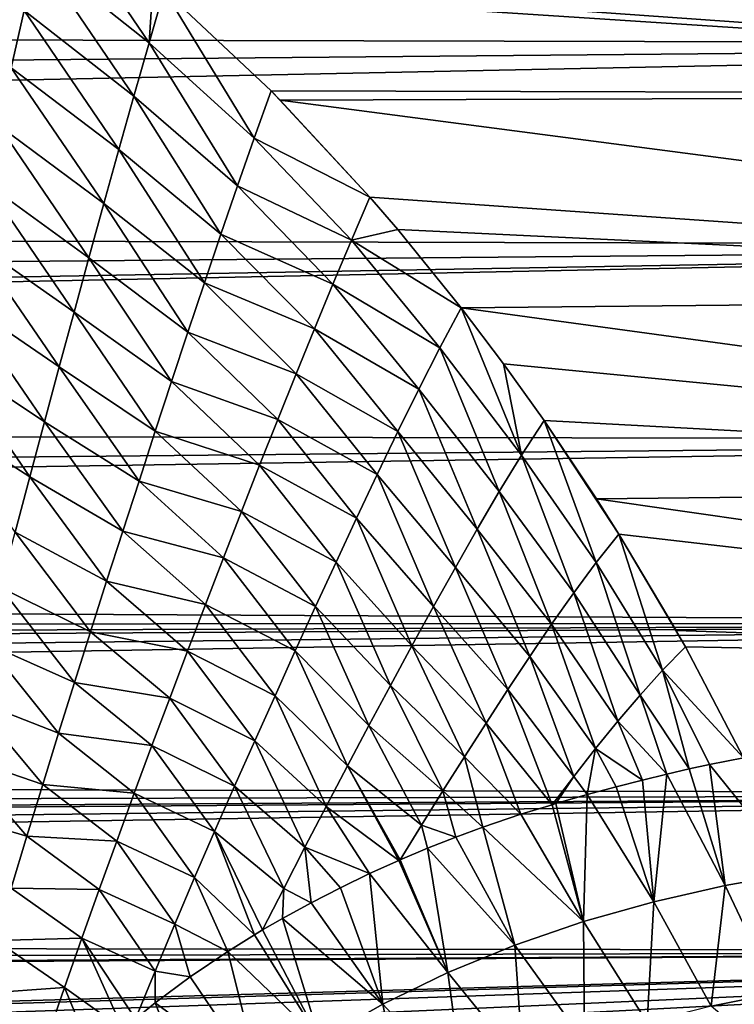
# Model space of a CAD drawing. Header units: millimetres. Extents: x -139 to 106, y -8 to 139.
# Tile 247 of 256: x 83 to 90, y 61 to 71. Entities that reach past the tile are written whole.
import ezdxf

# ---------------------------------------------------------------- set-up
doc = ezdxf.new("R2010")
doc.units = ezdxf.units.MM
doc.header["$LTSCALE"] = 53.842063
for name, color, linetype in [('21', 7, 'CONTINUOUS'), ('24', 7, 'CONTINUOUS'), ('27', 7, 'CONTINUOUS'), ('87', 7, 'CONTINUOUS')]:
    doc.layers.add(name, color=color, linetype=linetype)

msp = doc.modelspace()

# ---------------------------------------------------------------- linework, layer by layer
at = {"layer": '21', "color": 8, "linetype": 'CONTINUOUS'}
for points in [[(83.1002, 72.4984, -19.6798), (84.0977, 71.0246, -19.373), (82.963, 71.9289, -19.5853), (83.1002, 72.4984, -19.6798)], [(84.1381, 71.6571, -19.5087), (84.0977, 71.0246, -19.373), (83.1002, 72.4984, -19.6798), (84.1381, 71.6571, -19.5087)], [(82.8319, 71.3519, -19.51), (82.7014, 70.7718, -19.4475), (81.6545, 72.1406, -19.6852), (82.8319, 71.3519, -19.51)], [(82.963, 71.9289, -19.5853), (83.9444, 70.4862, -19.2826), (82.8319, 71.3519, -19.51), (82.963, 71.9289, -19.5853)], [(84.0977, 71.0246, -19.373), (83.9444, 70.4862, -19.2826), (82.963, 71.9289, -19.5853), (84.0977, 71.0246, -19.373)], [(84.2511, 71.5584, -19.4862), (84.0977, 71.0246, -19.373), (84.1381, 71.6571, -19.5087), (84.2511, 71.5584, -19.4862)], [(84.2511, 71.5584, -19.4862), (85.1635, 70.0598, -19.0976), (84.0977, 71.0246, -19.373), (84.2511, 71.5584, -19.4862)], [(85.3327, 70.5379, -19.2217), (85.1635, 70.0598, -19.0976), (84.2511, 71.5584, -19.4862), (85.3327, 70.5379, -19.2217)], [(82.8319, 71.3519, -19.51), (83.7917, 69.9435, -19.2068), (82.7014, 70.7718, -19.4475), (82.8319, 71.3519, -19.51)], [(83.9444, 70.4862, -19.2826), (83.7917, 69.9435, -19.2068), (82.8319, 71.3519, -19.51), (83.9444, 70.4862, -19.2826)], [(84.0977, 71.0246, -19.373), (84.9943, 69.5759, -18.9963), (83.9444, 70.4862, -19.2826), (84.0977, 71.0246, -19.373)], [(85.1635, 70.0598, -19.0976), (84.9943, 69.5759, -18.9963), (84.0977, 71.0246, -19.373), (85.1635, 70.0598, -19.0976)], [(82.7014, 70.7718, -19.4475), (83.6397, 69.397, -19.1392), (82.5713, 70.1889, -19.392), (82.7014, 70.7718, -19.4475)], [(83.7917, 69.9435, -19.2068), (83.6397, 69.397, -19.1392), (82.7014, 70.7718, -19.4475), (83.7917, 69.9435, -19.2068)], [(83.9444, 70.4862, -19.2826), (84.826, 69.0862, -18.9107), (83.7917, 69.9435, -19.2068), (83.9444, 70.4862, -19.2826)], [(84.9943, 69.5759, -18.9963), (84.826, 69.0862, -18.9107), (83.9444, 70.4862, -19.2826), (84.9943, 69.5759, -18.9963)], [(85.1635, 70.0598, -19.0976), (85.3327, 70.5379, -19.2217), (86.3357, 69.4603, -18.8788), (85.1635, 70.0598, -19.0976)], [(86.3357, 69.4603, -18.8788), (85.3327, 70.5379, -19.2217), (85.424, 70.4452, -19.1949), (86.3357, 69.4603, -18.8788)], [(82.5713, 70.1889, -19.392), (83.4884, 68.8475, -19.0736), (82.4419, 69.6036, -19.3376), (82.5713, 70.1889, -19.392)], [(83.6397, 69.397, -19.1392), (83.4884, 68.8475, -19.0736), (82.5713, 70.1889, -19.392), (83.6397, 69.397, -19.1392)], [(84.9943, 69.5759, -18.9963), (85.1635, 70.0598, -19.0976), (86.1473, 69.0243, -18.7429), (84.9943, 69.5759, -18.9963)], [(86.1473, 69.0243, -18.7429), (85.1635, 70.0598, -19.0976), (86.3357, 69.4603, -18.8788), (86.1473, 69.0243, -18.7429)], [(83.7917, 69.9435, -19.2068), (84.6584, 68.5919, -18.8344), (83.6397, 69.397, -19.1392), (83.7917, 69.9435, -19.2068)], [(84.826, 69.0862, -18.9107), (84.6584, 68.5919, -18.8344), (83.7917, 69.9435, -19.2068), (84.826, 69.0862, -18.9107)], [(82.4419, 69.6036, -19.3376), (83.3377, 68.2956, -19.0043), (82.313, 69.0164, -19.2794), (82.4419, 69.6036, -19.3376)], [(83.4884, 68.8475, -19.0736), (83.3377, 68.2956, -19.0043), (82.4419, 69.6036, -19.3376), (83.4884, 68.8475, -19.0736)], [(84.826, 69.0862, -18.9107), (84.9943, 69.5759, -18.9963), (85.9593, 68.5802, -18.6311), (84.826, 69.0862, -18.9107)], [(85.9593, 68.5802, -18.6311), (84.9943, 69.5759, -18.9963), (86.1473, 69.0243, -18.7429), (85.9593, 68.5802, -18.6311)], [(86.1473, 69.0243, -18.7429), (86.3357, 69.4603, -18.8788), (86.6172, 69.1328, -18.761), (86.1473, 69.0243, -18.7429)], [(83.6397, 69.397, -19.1392), (84.4916, 68.094, -18.7612), (83.4884, 68.8475, -19.0736), (83.6397, 69.397, -19.1392)], [(84.6584, 68.5919, -18.8344), (84.4916, 68.094, -18.7612), (83.6397, 69.397, -19.1392), (84.6584, 68.5919, -18.8344)], [(84.6584, 68.5919, -18.8344), (84.826, 69.0862, -18.9107), (85.7725, 68.1286, -18.5362), (84.6584, 68.5919, -18.8344)], [(85.7725, 68.1286, -18.5362), (84.826, 69.0862, -18.9107), (85.9593, 68.5802, -18.6311), (85.7725, 68.1286, -18.5362)], [(87.2592, 68.3409, -18.4492), (86.1473, 69.0243, -18.7429), (86.6172, 69.1328, -18.761), (87.2592, 68.3409, -18.4492)], [(82.313, 69.0164, -19.2794), (83.1876, 67.7416, -18.9302), (82.1847, 68.4273, -19.2166), (82.313, 69.0164, -19.2794)], [(83.3377, 68.2956, -19.0043), (83.1876, 67.7416, -18.9302), (82.313, 69.0164, -19.2794), (83.3377, 68.2956, -19.0043)], [(85.9593, 68.5802, -18.6311), (86.1473, 69.0243, -18.7429), (87.0434, 67.9358, -18.299), (85.9593, 68.5802, -18.6311)], [(87.0434, 67.9358, -18.299), (86.1473, 69.0243, -18.7429), (87.2592, 68.3409, -18.4492), (87.0434, 67.9358, -18.299)], [(83.4884, 68.8475, -19.0736), (84.3255, 67.5934, -18.685), (83.3377, 68.2956, -19.0043), (83.4884, 68.8475, -19.0736)], [(84.4916, 68.094, -18.7612), (84.3255, 67.5934, -18.685), (83.4884, 68.8475, -19.0736), (84.4916, 68.094, -18.7612)], [(84.4916, 68.094, -18.7612), (84.6584, 68.5919, -18.8344), (85.5866, 67.6712, -18.4516), (84.4916, 68.094, -18.7612)], [(85.5866, 67.6712, -18.4516), (84.6584, 68.5919, -18.8344), (85.7725, 68.1286, -18.5362), (85.5866, 67.6712, -18.4516)], [(85.7725, 68.1286, -18.5362), (85.9593, 68.5802, -18.6311), (86.8304, 67.5168, -18.1755), (85.7725, 68.1286, -18.5362)], [(86.8304, 67.5168, -18.1755), (85.9593, 68.5802, -18.6311), (87.0434, 67.9358, -18.299), (86.8304, 67.5168, -18.1755)], [(82.1847, 68.4273, -19.2166), (83.0382, 67.1856, -18.8516), (82.0569, 67.8365, -19.1494), (82.1847, 68.4273, -19.2166)], [(83.1876, 67.7416, -18.9302), (83.0382, 67.1856, -18.8516), (82.1847, 68.4273, -19.2166), (83.1876, 67.7416, -18.9302)], [(83.3377, 68.2956, -19.0043), (84.1601, 67.0905, -18.6042), (83.1876, 67.7416, -18.9302), (83.3377, 68.2956, -19.0043)], [(84.3255, 67.5934, -18.685), (84.1601, 67.0905, -18.6042), (83.3377, 68.2956, -19.0043), (84.3255, 67.5934, -18.685)], [(87.0434, 67.9358, -18.299), (87.2592, 68.3409, -18.4492), (87.8706, 66.8474, -17.7743), (87.0434, 67.9358, -18.299)], [(87.8706, 66.8474, -17.7743), (87.2592, 68.3409, -18.4492), (87.6886, 67.7733, -18.2012), (87.8706, 66.8474, -17.7743)], [(84.3255, 67.5934, -18.685), (84.4916, 68.094, -18.7612), (85.4017, 67.2092, -18.3703), (84.3255, 67.5934, -18.685)], [(85.4017, 67.2092, -18.3703), (84.4916, 68.094, -18.7612), (85.5866, 67.6712, -18.4516), (85.4017, 67.2092, -18.3703)], [(85.5866, 67.6712, -18.4516), (85.7725, 68.1286, -18.5362), (86.6191, 67.0878, -18.071), (85.5866, 67.6712, -18.4516)], [(86.6191, 67.0878, -18.071), (85.7725, 68.1286, -18.5362), (86.8304, 67.5168, -18.1755), (86.6191, 67.0878, -18.071)], [(86.8304, 67.5168, -18.1755), (87.0434, 67.9358, -18.299), (87.6454, 66.4789, -17.6466), (86.8304, 67.5168, -18.1755)], [(87.6454, 66.4789, -17.6466), (87.0434, 67.9358, -18.299), (87.8706, 66.8474, -17.7743), (87.6454, 66.4789, -17.6466)], [(82.0569, 67.8365, -19.1494), (82.8893, 66.6277, -18.7688), (81.9296, 67.244, -19.0781), (82.0569, 67.8365, -19.1494)], [(83.0382, 67.1856, -18.8516), (82.8893, 66.6277, -18.7688), (82.0569, 67.8365, -19.1494), (83.0382, 67.1856, -18.8516)], [(88.1001, 67.1983, -17.9282), (87.8706, 66.8474, -17.7743), (87.6886, 67.7733, -18.2012), (88.1001, 67.1983, -17.9282)], [(83.1876, 67.7416, -18.9302), (83.9953, 66.5854, -18.5189), (83.0382, 67.1856, -18.8516), (83.1876, 67.7416, -18.9302)], [(84.1601, 67.0905, -18.6042), (83.9953, 66.5854, -18.5189), (83.1876, 67.7416, -18.9302), (84.1601, 67.0905, -18.6042)], [(85.4017, 67.2092, -18.3703), (85.5866, 67.6712, -18.4516), (86.4091, 66.6512, -17.9772), (85.4017, 67.2092, -18.3703)], [(86.4091, 66.6512, -17.9772), (85.5866, 67.6712, -18.4516), (86.6191, 67.0878, -18.071), (86.4091, 66.6512, -17.9772)], [(84.1601, 67.0905, -18.6042), (84.3255, 67.5934, -18.685), (85.2175, 66.7442, -18.2861), (84.1601, 67.0905, -18.6042)], [(85.2175, 66.7442, -18.2861), (84.3255, 67.5934, -18.685), (85.4017, 67.2092, -18.3703), (85.2175, 66.7442, -18.2861)], [(86.6191, 67.0878, -18.071), (86.8304, 67.5168, -18.1755), (87.4222, 66.0987, -17.538), (86.6191, 67.0878, -18.071)], [(87.4222, 66.0987, -17.538), (86.8304, 67.5168, -18.1755), (87.6454, 66.4789, -17.6466), (87.4222, 66.0987, -17.538)], [(82.8893, 66.6277, -18.7688), (82.741, 66.0679, -18.6821), (81.9296, 67.244, -19.0781), (82.8893, 66.6277, -18.7688)], [(83.0382, 67.1856, -18.8516), (83.8311, 66.0783, -18.4296), (82.8893, 66.6277, -18.7688), (83.0382, 67.1856, -18.8516)], [(83.9953, 66.5854, -18.5189), (83.8311, 66.0783, -18.4296), (83.0382, 67.1856, -18.8516), (83.9953, 66.5854, -18.5189)], [(85.2175, 66.7442, -18.2861), (85.4017, 67.2092, -18.3703), (86.2002, 66.2092, -17.8862), (85.2175, 66.7442, -18.2861)], [(86.2002, 66.2092, -17.8862), (85.4017, 67.2092, -18.3703), (86.4091, 66.6512, -17.9772), (86.2002, 66.2092, -17.8862)], [(87.8706, 66.8474, -17.7743), (88.1001, 67.1983, -17.9282), (88.6267, 65.76, -17.1639), (87.8706, 66.8474, -17.7743)], [(88.6267, 65.76, -17.1639), (88.1001, 67.1983, -17.9282), (88.8576, 66.0479, -17.3119), (88.6267, 65.76, -17.1639)], [(88.8576, 66.0479, -17.3119), (88.1001, 67.1983, -17.9282), (88.6308, 66.406, -17.5142), (88.8576, 66.0479, -17.3119)], [(83.9953, 66.5854, -18.5189), (84.1601, 67.0905, -18.6042), (85.0341, 66.2767, -18.197), (83.9953, 66.5854, -18.5189)], [(85.0341, 66.2767, -18.197), (84.1601, 67.0905, -18.6042), (85.2175, 66.7442, -18.2861), (85.0341, 66.2767, -18.197)], [(86.4091, 66.6512, -17.9772), (86.6191, 67.0878, -18.071), (87.2007, 65.7095, -17.4406), (86.4091, 66.6512, -17.9772)], [(87.2007, 65.7095, -17.4406), (86.6191, 67.0878, -18.071), (87.4222, 66.0987, -17.538), (87.2007, 65.7095, -17.4406)], [(87.6454, 66.4789, -17.6466), (87.8706, 66.8474, -17.7743), (88.4003, 65.4538, -17.0386), (87.6454, 66.4789, -17.6466)], [(88.4003, 65.4538, -17.0386), (87.8706, 66.8474, -17.7743), (88.6267, 65.76, -17.1639), (88.4003, 65.4538, -17.0386)], [(85.0341, 66.2767, -18.197), (85.2175, 66.7442, -18.2861), (85.9922, 65.7636, -17.7911), (85.0341, 66.2767, -18.197)], [(85.9922, 65.7636, -17.7911), (85.2175, 66.7442, -18.2861), (86.2002, 66.2092, -17.8862), (85.9922, 65.7636, -17.7911)], [(86.2002, 66.2092, -17.8862), (86.4091, 66.6512, -17.9772), (86.9804, 65.3141, -17.3465), (86.2002, 66.2092, -17.8862)], [(86.9804, 65.3141, -17.3465), (86.4091, 66.6512, -17.9772), (87.2007, 65.7095, -17.4406), (86.9804, 65.3141, -17.3465)], [(82.8893, 66.6277, -18.7688), (83.6675, 65.5692, -18.3363), (82.741, 66.0679, -18.6821), (82.8893, 66.6277, -18.7688)], [(83.8311, 66.0783, -18.4296), (83.6675, 65.5692, -18.3363), (82.8893, 66.6277, -18.7688), (83.8311, 66.0783, -18.4296)], [(83.8311, 66.0783, -18.4296), (83.9953, 66.5854, -18.5189), (84.8514, 65.8067, -18.1034), (83.8311, 66.0783, -18.4296)], [(84.8514, 65.8067, -18.1034), (83.9953, 66.5854, -18.5189), (85.0341, 66.2767, -18.197), (84.8514, 65.8067, -18.1034)], [(87.4222, 66.0987, -17.538), (87.6454, 66.4789, -17.6466), (88.1761, 65.1353, -16.931), (87.4222, 66.0987, -17.538)], [(88.1761, 65.1353, -16.931), (87.6454, 66.4789, -17.6466), (88.4003, 65.4538, -17.0386), (88.1761, 65.1353, -16.931)], [(84.8514, 65.8067, -18.1034), (85.0341, 66.2767, -18.197), (85.7851, 65.3151, -17.6908), (84.8514, 65.8067, -18.1034)], [(85.7851, 65.3151, -17.6908), (85.0341, 66.2767, -18.197), (85.9922, 65.7636, -17.7911), (85.7851, 65.3151, -17.6908)], [(85.9922, 65.7636, -17.7911), (86.2002, 66.2092, -17.8862), (86.7612, 64.9148, -17.2488), (85.9922, 65.7636, -17.7911)], [(86.7612, 64.9148, -17.2488), (86.2002, 66.2092, -17.8862), (86.9804, 65.3141, -17.3465), (86.7612, 64.9148, -17.2488)], [(82.741, 66.0679, -18.6821), (83.5045, 65.0581, -18.2395), (82.5932, 65.5063, -18.5919), (82.741, 66.0679, -18.6821)], [(83.6675, 65.5692, -18.3363), (83.5045, 65.0581, -18.2395), (82.741, 66.0679, -18.6821), (83.6675, 65.5692, -18.3363)], [(83.6675, 65.5692, -18.3363), (83.8311, 66.0783, -18.4296), (84.6693, 65.3345, -18.0056), (83.6675, 65.5692, -18.3363)], [(84.6693, 65.3345, -18.0056), (83.8311, 66.0783, -18.4296), (84.8514, 65.8067, -18.1034), (84.6693, 65.3345, -18.0056)], [(87.2007, 65.7095, -17.4406), (87.4222, 66.0987, -17.538), (87.9536, 64.8071, -16.8345), (87.2007, 65.7095, -17.4406)], [(87.9536, 64.8071, -16.8345), (87.4222, 66.0987, -17.538), (88.1761, 65.1353, -16.931), (87.9536, 64.8071, -16.8345)], [(88.6267, 65.76, -17.1639), (88.8576, 66.0479, -17.3119), (89.2997, 64.6686, -16.4571), (88.6267, 65.76, -17.1639)], [(89.2997, 64.6686, -16.4571), (88.8576, 66.0479, -17.3119), (89.5309, 64.9046, -16.5981), (89.2997, 64.6686, -16.4571)], [(89.5309, 64.9046, -16.5981), (88.8576, 66.0479, -17.3119), (89.438, 65.0703, -16.7082), (89.5309, 64.9046, -16.5981)], [(84.6693, 65.3345, -18.0056), (84.8514, 65.8067, -18.1034), (85.5788, 64.8638, -17.5856), (84.6693, 65.3345, -18.0056)], [(85.5788, 64.8638, -17.5856), (84.8514, 65.8067, -18.1034), (85.7851, 65.3151, -17.6908), (85.5788, 64.8638, -17.5856)], [(85.7851, 65.3151, -17.6908), (85.9922, 65.7636, -17.7911), (86.5427, 64.5124, -17.1459), (85.7851, 65.3151, -17.6908)], [(86.5427, 64.5124, -17.1459), (85.9922, 65.7636, -17.7911), (86.7612, 64.9148, -17.2488), (86.5427, 64.5124, -17.1459)], [(88.4003, 65.4538, -17.0386), (88.6267, 65.76, -17.1639), (89.0717, 64.4162, -16.3364), (88.4003, 65.4538, -17.0386)], [(89.0717, 64.4162, -16.3364), (88.6267, 65.76, -17.1639), (89.2997, 64.6686, -16.4571), (89.0717, 64.4162, -16.3364)], [(86.9804, 65.3141, -17.3465), (87.2007, 65.7095, -17.4406), (87.7326, 64.4721, -16.7423), (86.9804, 65.3141, -17.3465)], [(87.7326, 64.4721, -16.7423), (87.2007, 65.7095, -17.4406), (87.9536, 64.8071, -16.8345), (87.7326, 64.4721, -16.7423)], [(83.5045, 65.0581, -18.2395), (83.6675, 65.5692, -18.3363), (84.4879, 64.86, -17.9039), (83.5045, 65.0581, -18.2395)], [(84.4879, 64.86, -17.9039), (83.6675, 65.5692, -18.3363), (84.6693, 65.3345, -18.0056), (84.4879, 64.86, -17.9039)], [(82.5932, 65.5063, -18.5919), (83.342, 64.545, -18.14), (82.446, 64.9425, -18.4993), (82.5932, 65.5063, -18.5919)], [(83.5045, 65.0581, -18.2395), (83.342, 64.545, -18.14), (82.5932, 65.5063, -18.5919), (83.5045, 65.0581, -18.2395)], [(88.1761, 65.1353, -16.931), (88.4003, 65.4538, -17.0386), (88.8461, 64.1509, -16.2312), (88.1761, 65.1353, -16.931)], [(88.8461, 64.1509, -16.2312), (88.4003, 65.4538, -17.0386), (89.0717, 64.4162, -16.3364), (88.8461, 64.1509, -16.2312)], [(84.4879, 64.86, -17.9039), (84.6693, 65.3345, -18.0056), (85.3733, 64.4098, -17.4759), (84.4879, 64.86, -17.9039)], [(85.3733, 64.4098, -17.4759), (84.6693, 65.3345, -18.0056), (85.5788, 64.8638, -17.5856), (85.3733, 64.4098, -17.4759)], [(85.5788, 64.8638, -17.5856), (85.7851, 65.3151, -17.6908), (86.3252, 64.107, -17.0383), (85.5788, 64.8638, -17.5856)], [(86.3252, 64.107, -17.0383), (85.7851, 65.3151, -17.6908), (86.5427, 64.5124, -17.1459), (86.3252, 64.107, -17.0383)], [(86.7612, 64.9148, -17.2488), (86.9804, 65.3141, -17.3465), (87.5125, 64.1327, -16.6481), (86.7612, 64.9148, -17.2488)], [(87.5125, 64.1327, -16.6481), (86.9804, 65.3141, -17.3465), (87.7326, 64.4721, -16.7423), (87.5125, 64.1327, -16.6481)], [(83.342, 64.545, -18.14), (83.5045, 65.0581, -18.2395), (84.307, 64.3835, -17.7986), (83.342, 64.545, -18.14)], [(84.307, 64.3835, -17.7986), (83.5045, 65.0581, -18.2395), (84.4879, 64.86, -17.9039), (84.307, 64.3835, -17.7986)], [(87.9536, 64.8071, -16.8345), (88.1761, 65.1353, -16.931), (88.6222, 63.8755, -16.1362), (87.9536, 64.8071, -16.8345)], [(88.6222, 63.8755, -16.1362), (88.1761, 65.1353, -16.931), (88.8461, 64.1509, -16.2312), (88.6222, 63.8755, -16.1362)], [(82.446, 64.9425, -18.4993), (83.1803, 64.0291, -18.039), (82.2996, 64.376, -18.4055), (82.446, 64.9425, -18.4993)], [(83.342, 64.545, -18.14), (83.1803, 64.0291, -18.039), (82.446, 64.9425, -18.4993), (83.342, 64.545, -18.14)], [(84.307, 64.3835, -17.7986), (84.4879, 64.86, -17.9039), (85.1685, 63.9533, -17.3621), (84.307, 64.3835, -17.7986)], [(85.1685, 63.9533, -17.3621), (84.4879, 64.86, -17.9039), (85.3733, 64.4098, -17.4759), (85.1685, 63.9533, -17.3621)], [(85.3733, 64.4098, -17.4759), (85.5788, 64.8638, -17.5856), (86.1083, 63.6988, -16.9264), (85.3733, 64.4098, -17.4759)], [(86.1083, 63.6988, -16.9264), (85.5788, 64.8638, -17.5856), (86.3252, 64.107, -17.0383), (86.1083, 63.6988, -16.9264)], [(86.5427, 64.5124, -17.1459), (86.7612, 64.9148, -17.2488), (87.2932, 63.7902, -16.5494), (86.5427, 64.5124, -17.1459)], [(87.2932, 63.7902, -16.5494), (86.7612, 64.9148, -17.2488), (87.5125, 64.1327, -16.6481), (87.2932, 63.7902, -16.5494)], [(89.2997, 64.6686, -16.4571), (89.5309, 64.9046, -16.5981), (90.1205, 63.7807, -15.7845), (89.2997, 64.6686, -16.4571)], [(87.7326, 64.4721, -16.7423), (87.9536, 64.8071, -16.8345), (88.3998, 63.5927, -16.0457), (87.7326, 64.4721, -16.7423)], [(88.3998, 63.5927, -16.0457), (87.9536, 64.8071, -16.8345), (88.6222, 63.8755, -16.1362), (88.3998, 63.5927, -16.0457)], [(89.0717, 64.4162, -16.3364), (89.2997, 64.6686, -16.4571), (89.5693, 63.6676, -15.7555), (89.0717, 64.4162, -16.3364)], [(89.5693, 63.6676, -15.7555), (89.2997, 64.6686, -16.4571), (89.774, 63.7121, -15.755), (89.5693, 63.6676, -15.7555)], [(89.774, 63.7121, -15.755), (89.2997, 64.6686, -16.4571), (90.1205, 63.7807, -15.7845), (89.774, 63.7121, -15.755)], [(83.1803, 64.0291, -18.039), (83.342, 64.545, -18.14), (84.1269, 63.9046, -17.6906), (83.1803, 64.0291, -18.039)], [(84.1269, 63.9046, -17.6906), (83.342, 64.545, -18.14), (84.307, 64.3835, -17.7986), (84.1269, 63.9046, -17.6906)], [(86.3252, 64.107, -17.0383), (86.5427, 64.5124, -17.1459), (87.0748, 63.4448, -16.4463), (86.3252, 64.107, -17.0383)], [(87.0748, 63.4448, -16.4463), (86.5427, 64.5124, -17.1459), (87.2932, 63.7902, -16.5494), (87.0748, 63.4448, -16.4463)], [(87.5125, 64.1327, -16.6481), (87.7326, 64.4721, -16.7423), (88.1802, 63.3052, -15.9537), (87.5125, 64.1327, -16.6481)], [(88.1802, 63.3052, -15.9537), (87.7326, 64.4721, -16.7423), (88.3998, 63.5927, -16.0457), (88.1802, 63.3052, -15.9537)], [(82.2996, 64.376, -18.4055), (83.0195, 63.51, -17.9381), (82.1541, 63.8061, -18.3119), (82.2996, 64.376, -18.4055)], [(83.1803, 64.0291, -18.039), (83.0195, 63.51, -17.9381), (82.2996, 64.376, -18.4055), (83.1803, 64.0291, -18.039)], [(84.1269, 63.9046, -17.6906), (84.307, 64.3835, -17.7986), (84.9643, 63.4942, -17.2448), (84.1269, 63.9046, -17.6906)], [(84.9643, 63.4942, -17.2448), (84.307, 64.3835, -17.7986), (85.1685, 63.9533, -17.3621), (84.9643, 63.4942, -17.2448)], [(85.1685, 63.9533, -17.3621), (85.3733, 64.4098, -17.4759), (85.8923, 63.2879, -16.8105), (85.1685, 63.9533, -17.3621)], [(85.8923, 63.2879, -16.8105), (85.3733, 64.4098, -17.4759), (86.1083, 63.6988, -16.9264), (85.8923, 63.2879, -16.8105)], [(88.8461, 64.1509, -16.2312), (89.0717, 64.4162, -16.3364), (89.3435, 63.6155, -15.7685), (88.8461, 64.1509, -16.2312)], [(89.3435, 63.6155, -15.7685), (89.0717, 64.4162, -16.3364), (89.5693, 63.6676, -15.7555), (89.3435, 63.6155, -15.7685)], [(86.1083, 63.6988, -16.9264), (86.3252, 64.107, -17.0383), (86.857, 63.0966, -16.3393), (86.1083, 63.6988, -16.9264)], [(86.857, 63.0966, -16.3393), (86.3252, 64.107, -17.0383), (87.0748, 63.4448, -16.4463), (86.857, 63.0966, -16.3393)], [(87.2932, 63.7902, -16.5494), (87.5125, 64.1327, -16.6481), (87.8649, 63.2084, -16.0137), (87.2932, 63.7902, -16.5494)], [(87.8649, 63.2084, -16.0137), (87.5125, 64.1327, -16.6481), (88.1802, 63.3052, -15.9537), (87.8649, 63.2084, -16.0137)], [(88.6222, 63.8755, -16.1362), (88.8461, 64.1509, -16.2312), (89.0968, 63.5554, -15.7948), (88.6222, 63.8755, -16.1362)], [(89.0968, 63.5554, -15.7948), (88.8461, 64.1509, -16.2312), (89.3435, 63.6155, -15.7685), (89.0968, 63.5554, -15.7948)], [(83.0195, 63.51, -17.9381), (83.1803, 64.0291, -18.039), (83.9476, 63.4228, -17.5814), (83.0195, 63.51, -17.9381)], [(83.9476, 63.4228, -17.5814), (83.1803, 64.0291, -18.039), (84.1269, 63.9046, -17.6906), (83.9476, 63.4228, -17.5814)], [(83.9476, 63.4228, -17.5814), (84.1269, 63.9046, -17.6906), (84.7611, 63.0321, -17.1253), (83.9476, 63.4228, -17.5814)], [(84.7611, 63.0321, -17.1253), (84.1269, 63.9046, -17.6906), (84.9643, 63.4942, -17.2448), (84.7611, 63.0321, -17.1253)], [(84.9643, 63.4942, -17.2448), (85.1685, 63.9533, -17.3621), (85.6769, 62.8743, -16.6911), (84.9643, 63.4942, -17.2448)], [(85.6769, 62.8743, -16.6911), (85.1685, 63.9533, -17.3621), (85.8923, 63.2879, -16.8105), (85.6769, 62.8743, -16.6911)], [(88.3998, 63.5927, -16.0457), (88.6222, 63.8755, -16.1362), (88.5373, 63.4074, -15.8856), (88.3998, 63.5927, -16.0457)], [(88.5373, 63.4074, -15.8856), (88.6222, 63.8755, -16.1362), (88.8289, 63.4864, -15.8342), (88.5373, 63.4074, -15.8856)], [(88.8289, 63.4864, -15.8342), (88.6222, 63.8755, -16.1362), (89.0968, 63.5554, -15.7948), (88.8289, 63.4864, -15.8342)], [(82.1541, 63.8061, -18.3119), (82.8597, 62.9871, -17.8384), (82.0095, 63.2323, -18.22), (82.1541, 63.8061, -18.3119)], [(83.0195, 63.51, -17.9381), (82.8597, 62.9871, -17.8384), (82.1541, 63.8061, -18.3119), (83.0195, 63.51, -17.9381)], [(87.0748, 63.4448, -16.4463), (87.2932, 63.7902, -16.5494), (87.4786, 63.0781, -16.0848), (87.0748, 63.4448, -16.4463)], [(87.4786, 63.0781, -16.0848), (87.2932, 63.7902, -16.5494), (87.8649, 63.2084, -16.0137), (87.4786, 63.0781, -16.0848)], [(85.8923, 63.2879, -16.8105), (86.1083, 63.6988, -16.9264), (86.6284, 62.7406, -16.2305), (85.8923, 63.2879, -16.8105)], [(86.6284, 62.7406, -16.2305), (86.1083, 63.6988, -16.9264), (86.64, 62.7457, -16.2286), (86.6284, 62.7406, -16.2305)], [(86.64, 62.7457, -16.2286), (86.1083, 63.6988, -16.9264), (86.857, 63.0966, -16.3393), (86.64, 62.7457, -16.2286)], [(88.1802, 63.3052, -15.9537), (88.3998, 63.5927, -16.0457), (88.2174, 63.3162, -15.9466), (88.1802, 63.3052, -15.9537)], [(88.2174, 63.3162, -15.9466), (88.3998, 63.5927, -16.0457), (88.5373, 63.4074, -15.8856), (88.2174, 63.3162, -15.9466)], [(82.8597, 62.9871, -17.8384), (83.0195, 63.51, -17.9381), (83.7692, 62.9373, -17.4723), (82.8597, 62.9871, -17.8384)], [(83.7692, 62.9373, -17.4723), (83.0195, 63.51, -17.9381), (83.9476, 63.4228, -17.5814), (83.7692, 62.9373, -17.4723)], [(84.7611, 63.0321, -17.1253), (84.9643, 63.4942, -17.2448), (85.4623, 62.4577, -16.5695), (84.7611, 63.0321, -17.1253)], [(85.4623, 62.4577, -16.5695), (84.9643, 63.4942, -17.2448), (85.6769, 62.8743, -16.6911), (85.4623, 62.4577, -16.5695)], [(83.7692, 62.9373, -17.4723), (83.9476, 63.4228, -17.5814), (84.5589, 62.5662, -17.0054), (83.7692, 62.9373, -17.4723)], [(84.5589, 62.5662, -17.0054), (83.9476, 63.4228, -17.5814), (84.7611, 63.0321, -17.1253), (84.5589, 62.5662, -17.0054)], [(86.857, 63.0966, -16.3393), (87.0748, 63.4448, -16.4463), (87.2043, 62.9768, -16.1334), (86.857, 63.0966, -16.3393)], [(87.2043, 62.9768, -16.1334), (87.0748, 63.4448, -16.4463), (87.4786, 63.0781, -16.0848), (87.2043, 62.9768, -16.1334)], [(85.6769, 62.8743, -16.6911), (85.8923, 63.2879, -16.8105), (86.332, 62.6065, -16.2783), (85.6769, 62.8743, -16.6911)], [(86.332, 62.6065, -16.2783), (85.8923, 63.2879, -16.8105), (86.6284, 62.7406, -16.2305), (86.332, 62.6065, -16.2783)], [(82.8597, 62.9871, -17.8384), (82.701, 62.4599, -17.7414), (82.0095, 63.2323, -18.22), (82.8597, 62.9871, -17.8384)], [(86.64, 62.7457, -16.2286), (86.857, 63.0966, -16.3393), (86.9196, 62.8641, -16.1821), (86.64, 62.7457, -16.2286)], [(86.9196, 62.8641, -16.1821), (86.857, 63.0966, -16.3393), (87.2043, 62.9768, -16.1334), (86.9196, 62.8641, -16.1821)], [(82.701, 62.4599, -17.7414), (82.8597, 62.9871, -17.8384), (83.592, 62.4477, -17.3649), (82.701, 62.4599, -17.7414)], [(83.592, 62.4477, -17.3649), (82.8597, 62.9871, -17.8384), (83.7692, 62.9373, -17.4723), (83.592, 62.4477, -17.3649)], [(84.5589, 62.5662, -17.0054), (84.7611, 63.0321, -17.1253), (85.1668, 61.9877, -16.46), (84.5589, 62.5662, -17.0054)], [(85.1668, 61.9877, -16.46), (84.7611, 63.0321, -17.1253), (85.2478, 62.0362, -16.4473), (85.1668, 61.9877, -16.46)], [(85.2478, 62.0362, -16.4473), (84.7611, 63.0321, -17.1253), (85.4623, 62.4577, -16.5695), (85.2478, 62.0362, -16.4473)], [(83.592, 62.4477, -17.3649), (83.7692, 62.9373, -17.4723), (84.358, 62.0957, -16.8867), (83.592, 62.4477, -17.3649)], [(84.358, 62.0957, -16.8867), (83.7692, 62.9373, -17.4723), (84.5589, 62.5662, -17.0054), (84.358, 62.0957, -16.8867)], [(85.4623, 62.4577, -16.5695), (85.6769, 62.8743, -16.6911), (85.7394, 62.3115, -16.3709), (85.4623, 62.4577, -16.5695)], [(85.7394, 62.3115, -16.3709), (85.6769, 62.8743, -16.6911), (86.0353, 62.4634, -16.3249), (85.7394, 62.3115, -16.3709)], [(86.0353, 62.4634, -16.3249), (85.6769, 62.8743, -16.6911), (86.332, 62.6065, -16.2783), (86.0353, 62.4634, -16.3249)], [(84.358, 62.0957, -16.8867), (84.5589, 62.5662, -17.0054), (84.8961, 61.819, -16.503), (84.358, 62.0957, -16.8867)], [(84.8961, 61.819, -16.503), (84.5589, 62.5662, -17.0054), (85.1668, 61.9877, -16.46), (84.8961, 61.819, -16.503)], [(82.5438, 61.9283, -17.6459), (82.701, 62.4599, -17.7414), (83.4162, 61.9533, -17.2605), (82.5438, 61.9283, -17.6459)], [(83.4162, 61.9533, -17.2605), (82.701, 62.4599, -17.7414), (83.592, 62.4477, -17.3649), (83.4162, 61.9533, -17.2605)], [(83.4162, 61.9533, -17.2605), (83.592, 62.4477, -17.3649), (84.1586, 61.6199, -16.771), (83.4162, 61.9533, -17.2605)], [(84.1586, 61.6199, -16.771), (83.592, 62.4477, -17.3649), (84.358, 62.0957, -16.8867), (84.1586, 61.6199, -16.771)], [(85.2478, 62.0362, -16.4473), (85.4623, 62.4577, -16.5695), (85.4493, 62.1526, -16.4158), (85.2478, 62.0362, -16.4473)], [(85.4493, 62.1526, -16.4158), (85.4623, 62.4577, -16.5695), (85.7394, 62.3115, -16.3709), (85.4493, 62.1526, -16.4158)], [(84.1586, 61.6199, -16.771), (84.358, 62.0957, -16.8867), (84.5137, 61.5606, -16.5653), (84.1586, 61.6199, -16.771)], [(84.5137, 61.5606, -16.5653), (84.358, 62.0957, -16.8867), (84.8961, 61.819, -16.503), (84.5137, 61.5606, -16.5653)], [(82.3882, 61.3938, -17.5465), (82.5438, 61.9283, -17.6459), (83.2419, 61.4542, -17.1581), (82.3882, 61.3938, -17.5465)], [(83.2419, 61.4542, -17.1581), (82.5438, 61.9283, -17.6459), (83.4162, 61.9533, -17.2605), (83.2419, 61.4542, -17.1581)], [(83.2419, 61.4542, -17.1581), (83.4162, 61.9533, -17.2605), (83.832, 61.0304, -16.6806), (83.2419, 61.4542, -17.1581)], [(83.832, 61.0304, -16.6806), (83.4162, 61.9533, -17.2605), (83.9587, 61.1365, -16.6594), (83.832, 61.0304, -16.6806)], [(83.9587, 61.1365, -16.6594), (83.4162, 61.9533, -17.2605), (84.1586, 61.6199, -16.771), (83.9587, 61.1365, -16.6594)], [(83.9587, 61.1365, -16.6594), (84.1586, 61.6199, -16.771), (84.1599, 61.2975, -16.625), (83.9587, 61.1365, -16.6594)], [(84.1599, 61.2975, -16.625), (84.1586, 61.6199, -16.771), (84.5137, 61.5606, -16.5653), (84.1599, 61.2975, -16.625)], [(82.2346, 60.8574, -17.4362), (82.3882, 61.3938, -17.5465), (83.0696, 60.9515, -17.0526), (82.2346, 60.8574, -17.4362)], [(83.0696, 60.9515, -17.0526), (82.3882, 61.3938, -17.5465), (83.2419, 61.4542, -17.1581), (83.0696, 60.9515, -17.0526)], [(83.0696, 60.9515, -17.0526), (83.2419, 61.4542, -17.1581), (83.5272, 60.7603, -16.7289), (83.0696, 60.9515, -17.0526)], [(83.5272, 60.7603, -16.7289), (83.2419, 61.4542, -17.1581), (83.832, 61.0304, -16.6806), (83.5272, 60.7603, -16.7289)]]:
    msp.add_3dface(points, dxfattribs=at)
at = {"layer": '24', "color": 8, "linetype": 'CONTINUOUS'}
for points in [[(89.774, 63.7121, -15.755), (90.1205, 63.7807, -15.7845), (90.6601, 62.6152, -14.8042), (89.774, 63.7121, -15.755)], [(89.3435, 63.6155, -15.7685), (89.5693, 63.6676, -15.7555), (89.9333, 62.4871, -14.7856), (89.3435, 63.6155, -15.7685)], [(89.5693, 63.6676, -15.7555), (89.774, 63.7121, -15.755), (89.9333, 62.4871, -14.7856), (89.5693, 63.6676, -15.7555)], [(89.9333, 62.4871, -14.7856), (89.774, 63.7121, -15.755), (90.6601, 62.6152, -14.8042), (89.9333, 62.4871, -14.7856)], [(89.0968, 63.5554, -15.7948), (89.3435, 63.6155, -15.7685), (89.211, 62.3223, -14.8866), (89.0968, 63.5554, -15.7948)], [(89.211, 62.3223, -14.8866), (89.3435, 63.6155, -15.7685), (89.9333, 62.4871, -14.7856), (89.211, 62.3223, -14.8866)], [(88.5373, 63.4074, -15.8856), (88.8289, 63.4864, -15.8342), (89.211, 62.3223, -14.8866), (88.5373, 63.4074, -15.8856)], [(88.8289, 63.4864, -15.8342), (89.0968, 63.5554, -15.7948), (89.211, 62.3223, -14.8866), (88.8289, 63.4864, -15.8342)], [(88.2174, 63.3162, -15.9466), (88.5373, 63.4074, -15.8856), (88.499, 62.1216, -15.0327), (88.2174, 63.3162, -15.9466)], [(88.499, 62.1216, -15.0327), (88.5373, 63.4074, -15.8856), (89.211, 62.3223, -14.8866), (88.499, 62.1216, -15.0327)], [(87.8649, 63.2084, -16.0137), (88.1802, 63.3052, -15.9537), (88.499, 62.1216, -15.0327), (87.8649, 63.2084, -16.0137)], [(88.1802, 63.3052, -15.9537), (88.2174, 63.3162, -15.9466), (88.499, 62.1216, -15.0327), (88.1802, 63.3052, -15.9537)], [(87.4786, 63.0781, -16.0848), (87.8649, 63.2084, -16.0137), (88.499, 62.1216, -15.0327), (87.4786, 63.0781, -16.0848)], [(87.2043, 62.9768, -16.1334), (87.4786, 63.0781, -16.0848), (87.8021, 61.8829, -15.1651), (87.2043, 62.9768, -16.1334)], [(87.8021, 61.8829, -15.1651), (87.4786, 63.0781, -16.0848), (88.499, 62.1216, -15.0327), (87.8021, 61.8829, -15.1651)], [(86.9196, 62.8641, -16.1821), (87.2043, 62.9768, -16.1334), (87.8021, 61.8829, -15.1651), (86.9196, 62.8641, -16.1821)], [(86.64, 62.7457, -16.2286), (86.9196, 62.8641, -16.1821), (87.1233, 61.6047, -15.2816), (86.64, 62.7457, -16.2286)], [(87.1233, 61.6047, -15.2816), (86.9196, 62.8641, -16.1821), (87.8021, 61.8829, -15.1651), (87.1233, 61.6047, -15.2816)], [(86.332, 62.6065, -16.2783), (86.6284, 62.7406, -16.2305), (87.1233, 61.6047, -15.2816), (86.332, 62.6065, -16.2783)], [(86.6284, 62.7406, -16.2305), (86.64, 62.7457, -16.2286), (87.1233, 61.6047, -15.2816), (86.6284, 62.7406, -16.2305)], [(86.0353, 62.4634, -16.3249), (86.332, 62.6065, -16.2783), (86.4646, 61.2856, -15.3918), (86.0353, 62.4634, -16.3249)], [(86.4646, 61.2856, -15.3918), (86.332, 62.6065, -16.2783), (87.1233, 61.6047, -15.2816), (86.4646, 61.2856, -15.3918)], [(89.9333, 62.4871, -14.7856), (90.6601, 62.6152, -14.8042), (90.4526, 61.3957, -13.6844), (89.9333, 62.4871, -14.7856)], [(85.7394, 62.3115, -16.3709), (86.0353, 62.4634, -16.3249), (86.4646, 61.2856, -15.3918), (85.7394, 62.3115, -16.3709)], [(89.211, 62.3223, -14.8866), (89.9333, 62.4871, -14.7856), (89.7938, 61.2641, -13.7748), (89.211, 62.3223, -14.8866)], [(89.7938, 61.2641, -13.7748), (89.9333, 62.4871, -14.7856), (90.4526, 61.3957, -13.6844), (89.7938, 61.2641, -13.7748)], [(85.4493, 62.1526, -16.4158), (85.7394, 62.3115, -16.3709), (86.4646, 61.2856, -15.3918), (85.4493, 62.1526, -16.4158)], [(88.499, 62.1216, -15.0327), (89.211, 62.3223, -14.8866), (89.144, 61.0996, -13.908), (88.499, 62.1216, -15.0327)], [(89.144, 61.0996, -13.908), (89.211, 62.3223, -14.8866), (89.7938, 61.2641, -13.7748), (89.144, 61.0996, -13.908)], [(85.2478, 62.0362, -16.4473), (85.4493, 62.1526, -16.4158), (85.8286, 60.9238, -15.5021), (85.2478, 62.0362, -16.4473)], [(85.8286, 60.9238, -15.5021), (85.4493, 62.1526, -16.4158), (86.4646, 61.2856, -15.3918), (85.8286, 60.9238, -15.5021)], [(87.8021, 61.8829, -15.1651), (88.499, 62.1216, -15.0327), (88.5079, 60.9011, -14.0317), (87.8021, 61.8829, -15.1651)], [(88.5079, 60.9011, -14.0317), (88.499, 62.1216, -15.0327), (89.144, 61.0996, -13.908), (88.5079, 60.9011, -14.0317)], [(84.8961, 61.819, -16.503), (85.1668, 61.9877, -16.46), (85.8286, 60.9238, -15.5021), (84.8961, 61.819, -16.503)], [(85.1668, 61.9877, -16.46), (85.2478, 62.0362, -16.4473), (85.8286, 60.9238, -15.5021), (85.1668, 61.9877, -16.46)], [(87.1233, 61.6047, -15.2816), (87.8021, 61.8829, -15.1651), (87.8878, 60.6674, -14.1413), (87.1233, 61.6047, -15.2816)], [(87.8878, 60.6674, -14.1413), (87.8021, 61.8829, -15.1651), (88.5079, 60.9011, -14.0317), (87.8878, 60.6674, -14.1413)], [(84.5137, 61.5606, -16.5653), (84.8961, 61.819, -16.503), (85.2189, 60.5177, -15.6079), (84.5137, 61.5606, -16.5653)], [(85.2189, 60.5177, -15.6079), (84.8961, 61.819, -16.503), (85.8286, 60.9238, -15.5021), (85.2189, 60.5177, -15.6079)], [(84.1599, 61.2975, -16.625), (84.5137, 61.5606, -16.5653), (85.2189, 60.5177, -15.6079), (84.1599, 61.2975, -16.625)], [(86.4646, 61.2856, -15.3918), (87.1233, 61.6047, -15.2816), (87.2856, 60.3976, -14.2448), (86.4646, 61.2856, -15.3918)], [(87.2856, 60.3976, -14.2448), (87.1233, 61.6047, -15.2816), (87.8878, 60.6674, -14.1413), (87.2856, 60.3976, -14.2448)], [(89.7938, 61.2641, -13.7748), (90.4526, 61.3957, -13.6844), (90.8502, 60.3686, -12.482), (89.7938, 61.2641, -13.7748)], [(83.9587, 61.1365, -16.6594), (84.1599, 61.2975, -16.625), (84.6395, 60.0656, -15.7029), (83.9587, 61.1365, -16.6594)], [(84.6395, 60.0656, -15.7029), (84.1599, 61.2975, -16.625), (85.2189, 60.5177, -15.6079), (84.6395, 60.0656, -15.7029)], [(85.8286, 60.9238, -15.5021), (86.4646, 61.2856, -15.3918), (86.7031, 60.0903, -14.3481), (85.8286, 60.9238, -15.5021)], [(86.7031, 60.0903, -14.3481), (86.4646, 61.2856, -15.3918), (87.2856, 60.3976, -14.2448), (86.7031, 60.0903, -14.3481)]]:
    msp.add_3dface(points, dxfattribs=at)
at = {"layer": '27', "color": 8, "linetype": 'CONTINUOUS'}
for points in [[(12.2918, 71.2207, 19.405), (100.5, 73.1174, 19.7819), (12.203, 72.2142, 19.6262), (12.2918, 71.2207, 19.405)], [(100.5, 71.0136, 19.3522), (100.5, 73.1174, 19.7819), (12.2918, 71.2207, 19.405), (100.5, 71.0136, 19.3522)], [(12.2825, 70.2165, 19.1264), (100.5, 71.0136, 19.3522), (12.2918, 71.2207, 19.405), (12.2825, 70.2165, 19.1264)], [(100.5, 68.968, 18.6993), (100.5, 71.0136, 19.3522), (12.1717, 69.2023, 18.7865), (100.5, 68.968, 18.6993)], [(12.1717, 69.2023, 18.7865), (100.5, 71.0136, 19.3522), (12.2825, 70.2165, 19.1264), (12.1717, 69.2023, 18.7865)], [(11.954, 68.1793, 18.3807), (100.5, 68.968, 18.6993), (12.1717, 69.2023, 18.7865), (11.954, 68.1793, 18.3807)], [(100.5, 67.0042, 17.831), (100.5, 68.968, 18.6993), (11.6218, 67.151, 17.9048), (100.5, 67.0042, 17.831)], [(11.6218, 67.151, 17.9048), (100.5, 68.968, 18.6993), (11.7096, 67.3901, 18.0218), (11.6218, 67.151, 17.9048)], [(11.7096, 67.3901, 18.0218), (100.5, 68.968, 18.6993), (11.954, 68.1793, 18.3807), (11.7096, 67.3901, 18.0218)], [(11.1664, 66.1238, 17.3556), (100.5, 67.0042, 17.831), (11.6218, 67.151, 17.9048), (11.1664, 66.1238, 17.3556)], [(100.5, 65.1449, 16.7571), (100.5, 67.0042, 17.831), (10.8896, 65.6136, 17.0533), (100.5, 65.1449, 16.7571)], [(10.8896, 65.6136, 17.0533), (100.5, 67.0042, 17.831), (11.1664, 66.1238, 17.3556), (10.8896, 65.6136, 17.0533)], [(10.579, 65.1082, 16.7331), (100.5, 65.1449, 16.7571), (10.8896, 65.6136, 17.0533), (10.579, 65.1082, 16.7331)], [(100.5, 63.4113, 15.49), (100.5, 65.1449, 16.7571), (9.4389, 63.643, 15.6764), (100.5, 63.4113, 15.49)], [(9.4389, 63.643, 15.6764), (100.5, 65.1449, 16.7571), (9.8537, 64.1204, 16.043), (9.4389, 63.643, 15.6764)], [(9.8537, 64.1204, 16.043), (100.5, 65.1449, 16.7571), (10.2338, 64.6096, 16.3959), (9.8537, 64.1204, 16.043)], [(10.2338, 64.6096, 16.3959), (100.5, 65.1449, 16.7571), (10.3665, 64.7945, 16.5235), (10.2338, 64.6096, 16.3959)], [(10.3665, 64.7945, 16.5235), (100.5, 65.1449, 16.7571), (10.579, 65.1082, 16.7331), (10.3665, 64.7945, 16.5235)], [(8.9902, 63.1813, 15.2993), (100.5, 63.4113, 15.49), (9.4389, 63.643, 15.6764), (8.9902, 63.1813, 15.2993)], [(100.5, 61.8236, 14.0444), (100.5, 63.4113, 15.49), (7.4765, 61.9336, 14.1551), (100.5, 61.8236, 14.0444)], [(7.4765, 61.9336, 14.1551), (100.5, 63.4113, 15.49), (8.004, 62.3222, 14.5326), (7.4765, 61.9336, 14.1551)], [(8.004, 62.3222, 14.5326), (100.5, 63.4113, 15.49), (8.5105, 62.7397, 14.9163), (8.004, 62.3222, 14.5326)], [(8.5105, 62.7397, 14.9163), (100.5, 63.4113, 15.49), (8.6327, 62.8476, 15.012), (8.5105, 62.7397, 14.9163)], [(8.6327, 62.8476, 15.012), (100.5, 63.4113, 15.49), (8.9902, 63.1813, 15.2993), (8.6327, 62.8476, 15.012)], [(6.935, 61.5777, 13.7906), (100.5, 61.8236, 14.0444), (7.4765, 61.9336, 14.1551), (6.935, 61.5777, 13.7906)], [(75.9342, 61.1218, 13.2954), (100.5, 61.8236, 14.0444), (6.3853, 61.2557, 13.4444), (75.9342, 61.1218, 13.2954)], [(6.3853, 61.2557, 13.4444), (100.5, 61.8236, 14.0444), (6.4919, 61.3153, 13.5097), (6.3853, 61.2557, 13.4444)], [(6.4919, 61.3153, 13.5097), (100.5, 61.8236, 14.0444), (6.935, 61.5777, 13.7906), (6.4919, 61.3153, 13.5097)], [(75.9342, 61.1218, 13.2954), (77.0664, 61.1218, 13.2954), (100.5, 61.8236, 14.0444), (75.9342, 61.1218, 13.2954)], [(77.0664, 61.1218, 13.2954), (78.1912, 61.0478, 13.2117), (100.5, 61.8236, 14.0444), (77.0664, 61.1218, 13.2954)], [(78.1912, 61.0478, 13.2117), (79.3869, 60.8856, 13.0251), (100.5, 61.8236, 14.0444), (78.1912, 61.0478, 13.2117)], [(79.3869, 60.8856, 13.0251), (80.0653, 60.7583, 12.8753), (100.5, 61.8236, 14.0444), (79.3869, 60.8856, 13.0251)], [(80.0653, 60.7583, 12.8753), (80.7697, 60.6029, 12.6883), (100.5, 61.8236, 14.0444), (80.0653, 60.7583, 12.8753)], [(80.7697, 60.6029, 12.6883), (81.4609, 60.4307, 12.4755), (100.5, 61.8236, 14.0444), (80.7697, 60.6029, 12.6883)], [(100.5, 61.8236, 14.0444), (81.4609, 60.4307, 12.4755), (100.5, 60.4, 12.437), (100.5, 61.8236, 14.0444)]]:
    msp.add_3dface(points, dxfattribs=at)
at = {"layer": '87', "color": 8, "linetype": 'CONTINUOUS'}
for points in [[(100.5, 70.5002, -19.2109), (83.1002, 72.4984, -19.6798), (100.5, 72.5918, -19.6965), (100.5, 70.5002, -19.2109)], [(84.1381, 71.6571, -19.5087), (83.1002, 72.4984, -19.6798), (100.5, 70.5002, -19.2109), (84.1381, 71.6571, -19.5087)], [(84.2511, 71.5584, -19.4862), (84.1381, 71.6571, -19.5087), (100.5, 70.5002, -19.2109), (84.2511, 71.5584, -19.4862)], [(85.3327, 70.5379, -19.2217), (84.2511, 71.5584, -19.4862), (100.5, 70.5002, -19.2109), (85.3327, 70.5379, -19.2217)], [(85.424, 70.4452, -19.1949), (85.3327, 70.5379, -19.2217), (100.5, 70.5002, -19.2109), (85.424, 70.4452, -19.1949)], [(100.5, 68.4728, -18.5038), (85.424, 70.4452, -19.1949), (100.5, 70.5002, -19.2109), (100.5, 68.4728, -18.5038)], [(86.3357, 69.4603, -18.8788), (85.424, 70.4452, -19.1949), (100.5, 68.4728, -18.5038), (86.3357, 69.4603, -18.8788)], [(86.6172, 69.1328, -18.761), (86.3357, 69.4603, -18.8788), (100.5, 68.4728, -18.5038), (86.6172, 69.1328, -18.761)], [(87.2592, 68.3409, -18.4492), (86.6172, 69.1328, -18.761), (100.5, 68.4728, -18.5038), (87.2592, 68.3409, -18.4492)], [(100.5, 66.5328, -17.5835), (87.2592, 68.3409, -18.4492), (100.5, 68.4728, -18.5038), (100.5, 66.5328, -17.5835)], [(87.6886, 67.7733, -18.2012), (87.2592, 68.3409, -18.4492), (100.5, 66.5328, -17.5835), (87.6886, 67.7733, -18.2012)], [(88.1001, 67.1983, -17.9282), (87.6886, 67.7733, -18.2012), (100.5, 66.5328, -17.5835), (88.1001, 67.1983, -17.9282)], [(88.6308, 66.406, -17.5142), (88.1001, 67.1983, -17.9282), (100.5, 66.5328, -17.5835), (88.6308, 66.406, -17.5142)], [(100.5, 64.7026, -16.4605), (88.6308, 66.406, -17.5142), (100.5, 66.5328, -17.5835), (100.5, 64.7026, -16.4605)], [(88.8576, 66.0479, -17.3119), (88.6308, 66.406, -17.5142), (100.5, 64.7026, -16.4605), (88.8576, 66.0479, -17.3119)], [(89.438, 65.0703, -16.7082), (88.8576, 66.0479, -17.3119), (100.5, 64.7026, -16.4605), (89.438, 65.0703, -16.7082)], [(89.5309, 64.9046, -16.5981), (89.438, 65.0703, -16.7082), (100.5, 64.7026, -16.4605), (89.5309, 64.9046, -16.5981)], [(90.1205, 63.7807, -15.7845), (89.5309, 64.9046, -16.5981), (100.5, 64.7026, -16.4605), (90.1205, 63.7807, -15.7845)]]:
    msp.add_3dface(points, dxfattribs=at)

doc.saveas('drawing.dxf')
